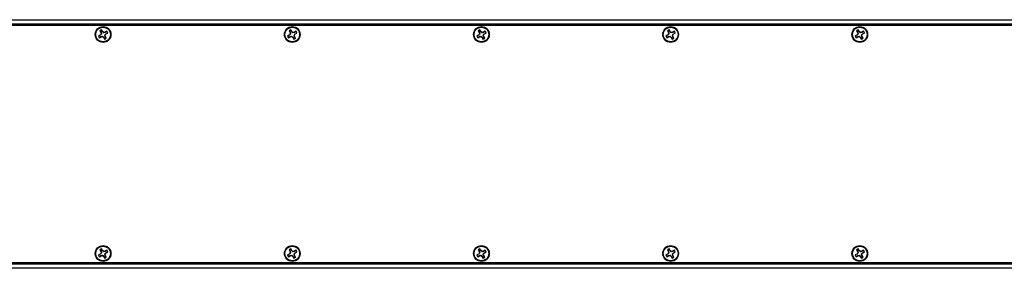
# Paper-space layout 'P3m-LR' of a CAD drawing. Header units: inches. Extents: x 0.3 to 33.8, y 0.2 to 21.7.
# Tile 11 of 59: x 8.185 to 10.267, y 9.318 to 9.843. Entities that reach past the tile are written whole.
import ezdxf

# ---------------------------------------------------------------- set-up
doc = ezdxf.new("R2010")
doc.units = ezdxf.units.IN
doc.header["$MEASUREMENT"] = 0

psp = doc.layouts.new('P3m-LR')

# ---------------------------------------------------------------- linework, layer by layer
at = {"color": 7, "linetype": 'Continuous', "lineweight": 25}
for p, q in [((4.37137, 9.84305), (13.95137, 9.84305)), ((13.95137, 9.84205), (4.37137, 9.84205)), ((4.37137, 9.83405), (13.95137, 9.83405)), ((13.95137, 9.83305), (4.37137, 9.83305)), ((13.95137, 9.83205), (4.37137, 9.83205)), ((12.34637, 9.83055), (5.97637, 9.83055)), ((8.355, 9.81061), (8.35146, 9.80863)), ((8.35163, 9.80863), (8.35146, 9.80863)), ((8.35532, 9.81024), (8.35163, 9.80863)), ((8.3535, 9.805), (8.35703, 9.80698)), ((8.35358, 9.80514), (8.35688, 9.80745)), ((8.35457, 9.81967), (8.35656, 9.81613)), ((8.35471, 9.81958), (8.35457, 9.81967)), ((8.35471, 9.81958), (8.35702, 9.81628)), ((8.35692, 9.81305), (8.355, 9.81061)), ((8.35532, 9.81024), (8.355, 9.81061)), ((8.35702, 9.81628), (8.35656, 9.81613)), ((8.35656, 9.81613), (8.35692, 9.81305)), ((8.35688, 9.80745), (8.36033, 9.8081)), ((8.35688, 9.80745), (8.35703, 9.80698)), ((8.35767, 9.81284), (8.35692, 9.81305)), ((8.35702, 9.81628), (8.35767, 9.81284)), ((8.35703, 9.80698), (8.36012, 9.80735)), ((8.36019, 9.81817), (8.3582, 9.8217)), ((8.35821, 9.82154), (8.3582, 9.8217)), ((8.35981, 9.81785), (8.35821, 9.82154)), ((8.35981, 9.81785), (8.36019, 9.81817)), ((8.36033, 9.8081), (8.36012, 9.80735)), ((8.36012, 9.80735), (8.36255, 9.80543)), ((8.36262, 9.81625), (8.36019, 9.81817)), ((8.36241, 9.81549), (8.36262, 9.81625)), ((8.36586, 9.81615), (8.36241, 9.81549)), ((8.3657, 9.81661), (8.36262, 9.81625)), ((8.36572, 9.80731), (8.36507, 9.81076)), ((8.36507, 9.81076), (8.36582, 9.81054)), ((8.36924, 9.81859), (8.3657, 9.81661)), ((8.36586, 9.81615), (8.3657, 9.81661)), ((8.36572, 9.80731), (8.36618, 9.80746)), ((8.36803, 9.80401), (8.36572, 9.80731)), ((8.36582, 9.81054), (8.36774, 9.81298)), ((8.36618, 9.80746), (8.36582, 9.81054)), ((8.36916, 9.81846), (8.36586, 9.81615)), ((8.36817, 9.80393), (8.36618, 9.80746)), ((8.36742, 9.81335), (8.37111, 9.81496)), ((8.36742, 9.81335), (8.36774, 9.81298)), ((8.36774, 9.81298), (8.37128, 9.81496)), ((8.36916, 9.81846), (8.36924, 9.81859)), ((8.37111, 9.81496), (8.37128, 9.81496)), ((8.755, 9.81061), (8.75146, 9.80863)), ((8.75163, 9.80863), (8.75146, 9.80863)), ((8.75532, 9.81024), (8.75163, 9.80863)), ((8.7535, 9.805), (8.75703, 9.80698)), ((8.75358, 9.80514), (8.75688, 9.80745)), ((8.75457, 9.81967), (8.75656, 9.81613)), ((8.75471, 9.81958), (8.75457, 9.81967)), ((8.75471, 9.81958), (8.75702, 9.81628)), ((8.75692, 9.81305), (8.755, 9.81061)), ((8.75532, 9.81024), (8.755, 9.81061)), ((8.75702, 9.81628), (8.75656, 9.81613)), ((8.75656, 9.81613), (8.75692, 9.81305)), ((8.75688, 9.80745), (8.76033, 9.8081)), ((8.75688, 9.80745), (8.75703, 9.80698)), ((8.75767, 9.81284), (8.75692, 9.81305)), ((8.75702, 9.81628), (8.75767, 9.81284)), ((8.75703, 9.80698), (8.76012, 9.80735)), ((8.76019, 9.81817), (8.7582, 9.8217)), ((8.75821, 9.82154), (8.7582, 9.8217)), ((8.75981, 9.81785), (8.75821, 9.82154)), ((8.75981, 9.81785), (8.76019, 9.81817)), ((8.76033, 9.8081), (8.76012, 9.80735)), ((8.76012, 9.80735), (8.76255, 9.80543)), ((8.76262, 9.81625), (8.76019, 9.81817)), ((8.76241, 9.81549), (8.76262, 9.81625)), ((8.76586, 9.81615), (8.76241, 9.81549)), ((8.7657, 9.81661), (8.76262, 9.81625)), ((8.76572, 9.80731), (8.76507, 9.81076)), ((8.76507, 9.81076), (8.76582, 9.81054)), ((8.76924, 9.81859), (8.7657, 9.81661)), ((8.76586, 9.81615), (8.7657, 9.81661)), ((8.76572, 9.80731), (8.76618, 9.80746)), ((8.76803, 9.80401), (8.76572, 9.80731)), ((8.76582, 9.81054), (8.76774, 9.81298)), ((8.76618, 9.80746), (8.76582, 9.81054)), ((8.76916, 9.81846), (8.76586, 9.81615)), ((8.76817, 9.80393), (8.76618, 9.80746)), ((8.76742, 9.81335), (8.77111, 9.81496)), ((8.76742, 9.81335), (8.76774, 9.81298)), ((8.76774, 9.81298), (8.77128, 9.81496)), ((8.76916, 9.81846), (8.76924, 9.81859)), ((8.77111, 9.81496), (8.77128, 9.81496)), ((9.155, 9.81061), (9.15146, 9.80863)), ((9.15163, 9.80863), (9.15146, 9.80863)), ((9.15532, 9.81024), (9.15163, 9.80863)), ((9.1535, 9.805), (9.15703, 9.80698)), ((9.15358, 9.80514), (9.15688, 9.80745)), ((9.15457, 9.81967), (9.15656, 9.81613)), ((9.15471, 9.81958), (9.15457, 9.81967)), ((9.15471, 9.81958), (9.15702, 9.81628)), ((9.15692, 9.81305), (9.155, 9.81061)), ((9.15532, 9.81024), (9.155, 9.81061)), ((9.15702, 9.81628), (9.15656, 9.81613)), ((9.15656, 9.81613), (9.15692, 9.81305)), ((9.15688, 9.80745), (9.16033, 9.8081)), ((9.15688, 9.80745), (9.15703, 9.80698)), ((9.15767, 9.81284), (9.15692, 9.81305)), ((9.15702, 9.81628), (9.15767, 9.81284)), ((9.15703, 9.80698), (9.16012, 9.80735)), ((9.16019, 9.81817), (9.1582, 9.8217)), ((9.15821, 9.82154), (9.1582, 9.8217)), ((9.15981, 9.81785), (9.15821, 9.82154)), ((9.15981, 9.81785), (9.16019, 9.81817)), ((9.16033, 9.8081), (9.16012, 9.80735)), ((9.16012, 9.80735), (9.16255, 9.80543)), ((9.16262, 9.81625), (9.16019, 9.81817)), ((9.16241, 9.81549), (9.16262, 9.81625)), ((9.16586, 9.81615), (9.16241, 9.81549)), ((9.1657, 9.81661), (9.16262, 9.81625)), ((9.16572, 9.80731), (9.16507, 9.81076)), ((9.16507, 9.81076), (9.16582, 9.81054)), ((9.16924, 9.81859), (9.1657, 9.81661)), ((9.16586, 9.81615), (9.1657, 9.81661)), ((9.16572, 9.80731), (9.16618, 9.80746)), ((9.16803, 9.80401), (9.16572, 9.80731)), ((9.16582, 9.81054), (9.16774, 9.81298)), ((9.16618, 9.80746), (9.16582, 9.81054)), ((9.16916, 9.81846), (9.16586, 9.81615)), ((9.16817, 9.80393), (9.16618, 9.80746)), ((9.16742, 9.81335), (9.17111, 9.81496)), ((9.16742, 9.81335), (9.16774, 9.81298)), ((9.16774, 9.81298), (9.17128, 9.81496)), ((9.16916, 9.81846), (9.16924, 9.81859)), ((9.17111, 9.81496), (9.17128, 9.81496)), ((9.555, 9.81061), (9.55146, 9.80863)), ((9.55163, 9.80863), (9.55146, 9.80863)), ((9.55532, 9.81024), (9.55163, 9.80863)), ((9.5535, 9.805), (9.55703, 9.80698)), ((9.55358, 9.80514), (9.55688, 9.80745)), ((9.55457, 9.81967), (9.55656, 9.81613)), ((9.55471, 9.81958), (9.55457, 9.81967)), ((9.55471, 9.81958), (9.55702, 9.81628)), ((9.55692, 9.81305), (9.555, 9.81061)), ((9.55532, 9.81024), (9.555, 9.81061)), ((9.55702, 9.81628), (9.55656, 9.81613)), ((9.55656, 9.81613), (9.55692, 9.81305)), ((9.55688, 9.80745), (9.56033, 9.8081)), ((9.55688, 9.80745), (9.55703, 9.80698)), ((9.55767, 9.81284), (9.55692, 9.81305)), ((9.55702, 9.81628), (9.55767, 9.81284)), ((9.55703, 9.80698), (9.56012, 9.80735)), ((9.56019, 9.81817), (9.5582, 9.8217)), ((9.55821, 9.82154), (9.5582, 9.8217)), ((9.55981, 9.81785), (9.55821, 9.82154)), ((9.55981, 9.81785), (9.56019, 9.81817)), ((9.56033, 9.8081), (9.56012, 9.80735)), ((9.56012, 9.80735), (9.56255, 9.80543)), ((9.56262, 9.81625), (9.56019, 9.81817)), ((9.56241, 9.81549), (9.56262, 9.81625)), ((9.56586, 9.81615), (9.56241, 9.81549)), ((9.5657, 9.81661), (9.56262, 9.81625)), ((9.56572, 9.80731), (9.56507, 9.81076)), ((9.56507, 9.81076), (9.56582, 9.81054)), ((9.56924, 9.81859), (9.5657, 9.81661)), ((9.56586, 9.81615), (9.5657, 9.81661)), ((9.56572, 9.80731), (9.56618, 9.80746)), ((9.56803, 9.80401), (9.56572, 9.80731)), ((9.56582, 9.81054), (9.56774, 9.81298)), ((9.56618, 9.80746), (9.56582, 9.81054)), ((9.56916, 9.81846), (9.56586, 9.81615)), ((9.56817, 9.80393), (9.56618, 9.80746)), ((9.56742, 9.81335), (9.57111, 9.81496)), ((9.56742, 9.81335), (9.56774, 9.81298)), ((9.56774, 9.81298), (9.57128, 9.81496)), ((9.56916, 9.81846), (9.56924, 9.81859)), ((9.57111, 9.81496), (9.57128, 9.81496)), ((9.955, 9.81061), (9.95146, 9.80863)), ((9.95163, 9.80863), (9.95146, 9.80863)), ((9.95532, 9.81024), (9.95163, 9.80863)), ((9.9535, 9.805), (9.95703, 9.80698)), ((9.95358, 9.80514), (9.95688, 9.80745)), ((9.95457, 9.81967), (9.95656, 9.81613)), ((9.95471, 9.81958), (9.95457, 9.81967)), ((9.95471, 9.81958), (9.95702, 9.81628)), ((9.95692, 9.81305), (9.955, 9.81061)), ((9.95532, 9.81024), (9.955, 9.81061)), ((9.95702, 9.81628), (9.95656, 9.81613)), ((9.95656, 9.81613), (9.95692, 9.81305)), ((9.95688, 9.80745), (9.96033, 9.8081)), ((9.95688, 9.80745), (9.95703, 9.80698)), ((9.95767, 9.81284), (9.95692, 9.81305)), ((9.95702, 9.81628), (9.95767, 9.81284)), ((9.95703, 9.80698), (9.96012, 9.80735)), ((9.96019, 9.81817), (9.9582, 9.8217)), ((9.95821, 9.82154), (9.9582, 9.8217)), ((9.95981, 9.81785), (9.95821, 9.82154)), ((9.95981, 9.81785), (9.96019, 9.81817)), ((9.96033, 9.8081), (9.96012, 9.80735)), ((9.96012, 9.80735), (9.96255, 9.80543)), ((9.96262, 9.81625), (9.96019, 9.81817)), ((9.96241, 9.81549), (9.96262, 9.81625)), ((9.96586, 9.81615), (9.96241, 9.81549)), ((9.9657, 9.81661), (9.96262, 9.81625)), ((9.96572, 9.80731), (9.96507, 9.81076)), ((9.96507, 9.81076), (9.96582, 9.81054)), ((9.96924, 9.81859), (9.9657, 9.81661)), ((9.96586, 9.81615), (9.9657, 9.81661)), ((9.96572, 9.80731), (9.96618, 9.80746)), ((9.96803, 9.80401), (9.96572, 9.80731)), ((9.96582, 9.81054), (9.96774, 9.81298)), ((9.96618, 9.80746), (9.96582, 9.81054)), ((9.96916, 9.81846), (9.96586, 9.81615)), ((9.96817, 9.80393), (9.96618, 9.80746)), ((9.96742, 9.81335), (9.97111, 9.81496)), ((9.96742, 9.81335), (9.96774, 9.81298)), ((9.96774, 9.81298), (9.97128, 9.81496)), ((9.96916, 9.81846), (9.96924, 9.81859)), ((9.97111, 9.81496), (9.97128, 9.81496)), ((8.35358, 9.80514), (8.3535, 9.805)), ((8.36293, 9.80575), (8.36255, 9.80543)), ((8.36255, 9.80543), (8.36454, 9.80189)), ((8.36293, 9.80575), (8.36453, 9.80205)), ((8.36453, 9.80205), (8.36454, 9.80189)), ((8.36803, 9.80401), (8.36817, 9.80393)), ((8.75358, 9.80514), (8.7535, 9.805)), ((8.76293, 9.80575), (8.76255, 9.80543)), ((8.76255, 9.80543), (8.76454, 9.80189)), ((8.76293, 9.80575), (8.76453, 9.80205)), ((8.76453, 9.80205), (8.76454, 9.80189)), ((8.76803, 9.80401), (8.76817, 9.80393)), ((9.15358, 9.80514), (9.1535, 9.805)), ((9.16293, 9.80575), (9.16255, 9.80543)), ((9.16255, 9.80543), (9.16454, 9.80189)), ((9.16293, 9.80575), (9.16453, 9.80205)), ((9.16453, 9.80205), (9.16454, 9.80189)), ((9.16803, 9.80401), (9.16817, 9.80393)), ((9.55358, 9.80514), (9.5535, 9.805)), ((9.56293, 9.80575), (9.56255, 9.80543)), ((9.56255, 9.80543), (9.56454, 9.80189)), ((9.56293, 9.80575), (9.56453, 9.80205)), ((9.56453, 9.80205), (9.56454, 9.80189)), ((9.56803, 9.80401), (9.56817, 9.80393)), ((9.95358, 9.80514), (9.9535, 9.805)), ((9.96293, 9.80575), (9.96255, 9.80543)), ((9.96255, 9.80543), (9.96454, 9.80189)), ((9.96293, 9.80575), (9.96453, 9.80205)), ((9.96453, 9.80205), (9.96454, 9.80189)), ((9.96803, 9.80401), (9.96817, 9.80393)), ((8.355, 9.34811), (8.35146, 9.34613)), ((8.35457, 9.35717), (8.35656, 9.35363)), ((8.35471, 9.35708), (8.35457, 9.35717)), ((8.35471, 9.35708), (8.35702, 9.35378)), ((8.35692, 9.35055), (8.355, 9.34811)), ((8.35532, 9.34774), (8.355, 9.34811)), ((8.35702, 9.35378), (8.35656, 9.35363)), ((8.35656, 9.35363), (8.35692, 9.35055)), ((8.35767, 9.35034), (8.35692, 9.35055)), ((8.35702, 9.35378), (8.35767, 9.35034)), ((8.36019, 9.35567), (8.3582, 9.3592)), ((8.35821, 9.35904), (8.3582, 9.3592)), ((8.35981, 9.35535), (8.35821, 9.35904)), ((8.35981, 9.35535), (8.36019, 9.35567)), ((8.36262, 9.35375), (8.36019, 9.35567)), ((8.36241, 9.35299), (8.36262, 9.35375)), ((8.36586, 9.35365), (8.36241, 9.35299)), ((8.3657, 9.35411), (8.36262, 9.35375)), ((8.36572, 9.34481), (8.36507, 9.34826)), ((8.36507, 9.34826), (8.36582, 9.34804)), ((8.36924, 9.35609), (8.3657, 9.35411)), ((8.36586, 9.35365), (8.3657, 9.35411)), ((8.36582, 9.34804), (8.36774, 9.35048)), ((8.36618, 9.34496), (8.36582, 9.34804)), ((8.36916, 9.35596), (8.36586, 9.35365)), ((8.36742, 9.35085), (8.37111, 9.35246)), ((8.36742, 9.35085), (8.36774, 9.35048)), ((8.36774, 9.35048), (8.37128, 9.35246)), ((8.36916, 9.35596), (8.36924, 9.35609)), ((8.37111, 9.35246), (8.37128, 9.35246)), ((8.755, 9.34811), (8.75146, 9.34613)), ((8.75457, 9.35717), (8.75656, 9.35363)), ((8.75471, 9.35708), (8.75457, 9.35717)), ((8.75471, 9.35708), (8.75702, 9.35378)), ((8.75692, 9.35055), (8.755, 9.34811)), ((8.75532, 9.34774), (8.755, 9.34811)), ((8.75702, 9.35378), (8.75656, 9.35363)), ((8.75656, 9.35363), (8.75692, 9.35055)), ((8.75767, 9.35034), (8.75692, 9.35055)), ((8.75702, 9.35378), (8.75767, 9.35034)), ((8.76019, 9.35567), (8.7582, 9.3592)), ((8.75821, 9.35904), (8.7582, 9.3592)), ((8.75981, 9.35535), (8.75821, 9.35904)), ((8.75981, 9.35535), (8.76019, 9.35567)), ((8.76262, 9.35375), (8.76019, 9.35567)), ((8.76241, 9.35299), (8.76262, 9.35375)), ((8.76586, 9.35365), (8.76241, 9.35299)), ((8.7657, 9.35411), (8.76262, 9.35375)), ((8.76572, 9.34481), (8.76507, 9.34826)), ((8.76507, 9.34826), (8.76582, 9.34804)), ((8.76924, 9.35609), (8.7657, 9.35411)), ((8.76586, 9.35365), (8.7657, 9.35411)), ((8.76582, 9.34804), (8.76774, 9.35048)), ((8.76618, 9.34496), (8.76582, 9.34804)), ((8.76916, 9.35596), (8.76586, 9.35365)), ((8.76742, 9.35085), (8.77111, 9.35246)), ((8.76742, 9.35085), (8.76774, 9.35048)), ((8.76774, 9.35048), (8.77128, 9.35246)), ((8.76916, 9.35596), (8.76924, 9.35609)), ((8.77111, 9.35246), (8.77128, 9.35246)), ((9.155, 9.34811), (9.15146, 9.34613)), ((9.15457, 9.35717), (9.15656, 9.35363)), ((9.15471, 9.35708), (9.15457, 9.35717)), ((9.15471, 9.35708), (9.15702, 9.35378)), ((9.15692, 9.35055), (9.155, 9.34811)), ((9.15532, 9.34774), (9.155, 9.34811)), ((9.15702, 9.35378), (9.15656, 9.35363)), ((9.15656, 9.35363), (9.15692, 9.35055)), ((9.15767, 9.35034), (9.15692, 9.35055)), ((9.15702, 9.35378), (9.15767, 9.35034)), ((9.16019, 9.35567), (9.1582, 9.3592)), ((9.15821, 9.35904), (9.1582, 9.3592)), ((9.15981, 9.35535), (9.15821, 9.35904)), ((9.15981, 9.35535), (9.16019, 9.35567)), ((9.16262, 9.35375), (9.16019, 9.35567)), ((9.16241, 9.35299), (9.16262, 9.35375)), ((9.16586, 9.35365), (9.16241, 9.35299)), ((9.1657, 9.35411), (9.16262, 9.35375)), ((9.16572, 9.34481), (9.16507, 9.34826)), ((9.16507, 9.34826), (9.16582, 9.34804)), ((9.16924, 9.35609), (9.1657, 9.35411)), ((9.16586, 9.35365), (9.1657, 9.35411)), ((9.16582, 9.34804), (9.16774, 9.35048)), ((9.16618, 9.34496), (9.16582, 9.34804)), ((9.16916, 9.35596), (9.16586, 9.35365)), ((9.16742, 9.35085), (9.17111, 9.35246)), ((9.16742, 9.35085), (9.16774, 9.35048)), ((9.16774, 9.35048), (9.17128, 9.35246)), ((9.16916, 9.35596), (9.16924, 9.35609)), ((9.17111, 9.35246), (9.17128, 9.35246)), ((9.555, 9.34811), (9.55146, 9.34613)), ((9.55457, 9.35717), (9.55656, 9.35363)), ((9.55471, 9.35708), (9.55457, 9.35717)), ((9.55471, 9.35708), (9.55702, 9.35378)), ((9.55692, 9.35055), (9.555, 9.34811)), ((9.55532, 9.34774), (9.555, 9.34811)), ((9.55702, 9.35378), (9.55656, 9.35363)), ((9.55656, 9.35363), (9.55692, 9.35055)), ((9.55767, 9.35034), (9.55692, 9.35055)), ((9.55702, 9.35378), (9.55767, 9.35034)), ((9.56019, 9.35567), (9.5582, 9.3592)), ((9.55821, 9.35904), (9.5582, 9.3592)), ((9.55981, 9.35535), (9.55821, 9.35904)), ((9.55981, 9.35535), (9.56019, 9.35567)), ((9.56262, 9.35375), (9.56019, 9.35567)), ((9.56241, 9.35299), (9.56262, 9.35375)), ((9.56586, 9.35365), (9.56241, 9.35299)), ((9.5657, 9.35411), (9.56262, 9.35375)), ((9.56572, 9.34481), (9.56507, 9.34826)), ((9.56507, 9.34826), (9.56582, 9.34804)), ((9.56924, 9.35609), (9.5657, 9.35411)), ((9.56586, 9.35365), (9.5657, 9.35411)), ((9.56582, 9.34804), (9.56774, 9.35048)), ((9.56618, 9.34496), (9.56582, 9.34804)), ((9.56916, 9.35596), (9.56586, 9.35365)), ((9.56742, 9.35085), (9.57111, 9.35246)), ((9.56742, 9.35085), (9.56774, 9.35048)), ((9.56774, 9.35048), (9.57128, 9.35246)), ((9.56916, 9.35596), (9.56924, 9.35609)), ((9.57111, 9.35246), (9.57128, 9.35246)), ((9.955, 9.34811), (9.95146, 9.34613)), ((9.95457, 9.35717), (9.95656, 9.35363)), ((9.95471, 9.35708), (9.95457, 9.35717)), ((9.95471, 9.35708), (9.95702, 9.35378)), ((9.95692, 9.35055), (9.955, 9.34811)), ((9.95532, 9.34774), (9.955, 9.34811)), ((9.95702, 9.35378), (9.95656, 9.35363)), ((9.95656, 9.35363), (9.95692, 9.35055)), ((9.95767, 9.35034), (9.95692, 9.35055)), ((9.95702, 9.35378), (9.95767, 9.35034)), ((9.96019, 9.35567), (9.9582, 9.3592)), ((9.95821, 9.35904), (9.9582, 9.3592)), ((9.95981, 9.35535), (9.95821, 9.35904)), ((9.95981, 9.35535), (9.96019, 9.35567)), ((9.96262, 9.35375), (9.96019, 9.35567)), ((9.96241, 9.35299), (9.96262, 9.35375)), ((9.96586, 9.35365), (9.96241, 9.35299)), ((9.9657, 9.35411), (9.96262, 9.35375)), ((9.96572, 9.34481), (9.96507, 9.34826)), ((9.96507, 9.34826), (9.96582, 9.34804)), ((9.96924, 9.35609), (9.9657, 9.35411)), ((9.96586, 9.35365), (9.9657, 9.35411)), ((9.96582, 9.34804), (9.96774, 9.35048)), ((9.96618, 9.34496), (9.96582, 9.34804)), ((9.96916, 9.35596), (9.96586, 9.35365)), ((9.96742, 9.35085), (9.97111, 9.35246)), ((9.96742, 9.35085), (9.96774, 9.35048)), ((9.96774, 9.35048), (9.97128, 9.35246)), ((9.96916, 9.35596), (9.96924, 9.35609)), ((9.97111, 9.35246), (9.97128, 9.35246)), ((4.37137, 9.32905), (13.95137, 9.32905)), ((4.37137, 9.32805), (13.95137, 9.32805)), ((5.97637, 9.33055), (12.34637, 9.33055)), ((8.35163, 9.34613), (8.35146, 9.34613)), ((8.35532, 9.34774), (8.35163, 9.34613)), ((8.3535, 9.3425), (8.35703, 9.34448)), ((8.35358, 9.34264), (8.3535, 9.3425)), ((8.35358, 9.34264), (8.35688, 9.34495)), ((8.35688, 9.34495), (8.36033, 9.3456)), ((8.35688, 9.34495), (8.35703, 9.34448)), ((8.35703, 9.34448), (8.36012, 9.34485)), ((8.36033, 9.3456), (8.36012, 9.34485)), ((8.36012, 9.34485), (8.36255, 9.34293)), ((8.36293, 9.34325), (8.36255, 9.34293)), ((8.36255, 9.34293), (8.36454, 9.33939)), ((8.36293, 9.34325), (8.36453, 9.33955)), ((8.36453, 9.33955), (8.36454, 9.33939)), ((8.36572, 9.34481), (8.36618, 9.34496)), ((8.36803, 9.34151), (8.36572, 9.34481)), ((8.36817, 9.34143), (8.36618, 9.34496)), ((8.36803, 9.34151), (8.36817, 9.34143)), ((8.75163, 9.34613), (8.75146, 9.34613)), ((8.75532, 9.34774), (8.75163, 9.34613)), ((8.7535, 9.3425), (8.75703, 9.34448)), ((8.75358, 9.34264), (8.7535, 9.3425)), ((8.75358, 9.34264), (8.75688, 9.34495)), ((8.75688, 9.34495), (8.76033, 9.3456)), ((8.75688, 9.34495), (8.75703, 9.34448)), ((8.75703, 9.34448), (8.76012, 9.34485)), ((8.76033, 9.3456), (8.76012, 9.34485)), ((8.76012, 9.34485), (8.76255, 9.34293)), ((8.76293, 9.34325), (8.76255, 9.34293)), ((8.76255, 9.34293), (8.76454, 9.33939)), ((8.76293, 9.34325), (8.76453, 9.33955)), ((8.76453, 9.33955), (8.76454, 9.33939)), ((8.76572, 9.34481), (8.76618, 9.34496)), ((8.76803, 9.34151), (8.76572, 9.34481)), ((8.76817, 9.34143), (8.76618, 9.34496)), ((8.76803, 9.34151), (8.76817, 9.34143)), ((9.15163, 9.34613), (9.15146, 9.34613)), ((9.15532, 9.34774), (9.15163, 9.34613)), ((9.1535, 9.3425), (9.15703, 9.34448)), ((9.15358, 9.34264), (9.1535, 9.3425)), ((9.15358, 9.34264), (9.15688, 9.34495)), ((9.15688, 9.34495), (9.16033, 9.3456)), ((9.15688, 9.34495), (9.15703, 9.34448)), ((9.15703, 9.34448), (9.16012, 9.34485)), ((9.16033, 9.3456), (9.16012, 9.34485)), ((9.16012, 9.34485), (9.16255, 9.34293)), ((9.16293, 9.34325), (9.16255, 9.34293)), ((9.16255, 9.34293), (9.16454, 9.33939)), ((9.16293, 9.34325), (9.16453, 9.33955)), ((9.16453, 9.33955), (9.16454, 9.33939)), ((9.16572, 9.34481), (9.16618, 9.34496)), ((9.16803, 9.34151), (9.16572, 9.34481)), ((9.16817, 9.34143), (9.16618, 9.34496)), ((9.16803, 9.34151), (9.16817, 9.34143)), ((9.55163, 9.34613), (9.55146, 9.34613)), ((9.55532, 9.34774), (9.55163, 9.34613)), ((9.5535, 9.3425), (9.55703, 9.34448)), ((9.55358, 9.34264), (9.5535, 9.3425)), ((9.55358, 9.34264), (9.55688, 9.34495)), ((9.55688, 9.34495), (9.56033, 9.3456)), ((9.55688, 9.34495), (9.55703, 9.34448)), ((9.55703, 9.34448), (9.56012, 9.34485)), ((9.56033, 9.3456), (9.56012, 9.34485)), ((9.56012, 9.34485), (9.56255, 9.34293)), ((9.56293, 9.34325), (9.56255, 9.34293)), ((9.56255, 9.34293), (9.56454, 9.33939)), ((9.56293, 9.34325), (9.56453, 9.33955)), ((9.56453, 9.33955), (9.56454, 9.33939)), ((9.56572, 9.34481), (9.56618, 9.34496)), ((9.56803, 9.34151), (9.56572, 9.34481)), ((9.56817, 9.34143), (9.56618, 9.34496)), ((9.56803, 9.34151), (9.56817, 9.34143)), ((9.95163, 9.34613), (9.95146, 9.34613)), ((9.95532, 9.34774), (9.95163, 9.34613)), ((9.9535, 9.3425), (9.95703, 9.34448)), ((9.95358, 9.34264), (9.9535, 9.3425)), ((9.95358, 9.34264), (9.95688, 9.34495)), ((9.95688, 9.34495), (9.96033, 9.3456)), ((9.95688, 9.34495), (9.95703, 9.34448)), ((9.95703, 9.34448), (9.96012, 9.34485)), ((9.96033, 9.3456), (9.96012, 9.34485)), ((9.96012, 9.34485), (9.96255, 9.34293)), ((9.96293, 9.34325), (9.96255, 9.34293)), ((9.96255, 9.34293), (9.96454, 9.33939)), ((9.96293, 9.34325), (9.96453, 9.33955)), ((9.96453, 9.33955), (9.96454, 9.33939)), ((9.96572, 9.34481), (9.96618, 9.34496)), ((9.96803, 9.34151), (9.96572, 9.34481)), ((9.96817, 9.34143), (9.96618, 9.34496)), ((9.96803, 9.34151), (9.96817, 9.34143)), ((13.95137, 9.32705), (4.37137, 9.32705)), ((4.37137, 9.31905), (13.95137, 9.31905)), ((13.95137, 9.31805), (4.37137, 9.31805))]:
    psp.add_line(p, q, dxfattribs=at)
for centre, radius in [((8.36137, 9.8118), 0.0166), ((8.36137, 9.8118), 0.0156), ((8.76137, 9.8118), 0.0166), ((8.76137, 9.8118), 0.0156), ((9.16137, 9.8118), 0.0166), ((9.16137, 9.8118), 0.0156), ((9.56137, 9.8118), 0.0166), ((9.56137, 9.8118), 0.0156), ((9.96137, 9.8118), 0.0166), ((9.96137, 9.8118), 0.0156), ((8.36137, 9.3493), 0.0166), ((8.36137, 9.3493), 0.0156), ((8.76137, 9.3493), 0.0166), ((8.76137, 9.3493), 0.0156), ((9.16137, 9.3493), 0.0166), ((9.16137, 9.3493), 0.0156), ((9.56137, 9.3493), 0.0166), ((9.56137, 9.3493), 0.0156), ((9.96137, 9.3493), 0.0166), ((9.96137, 9.3493), 0.0156)]:
    psp.add_circle(centre, radius, dxfattribs=at)
for centre, radius, start, end in [((8.36137, 9.8118), 0.0104, 197.72921, 220.80313), ((8.36137, 9.8118), 0.01025, 197.99002, 220.54232), ((8.36137, 9.8118), 0.0104, 107.72921, 130.80313), ((8.36137, 9.8118), 0.01025, 107.99002, 130.54232), ((8.36137, 9.8118), 0.01025, 17.99002, 40.54232), ((8.36137, 9.8118), 0.0104, 17.72921, 40.80313), ((8.76137, 9.8118), 0.0104, 197.72921, 220.80313), ((8.76137, 9.8118), 0.01025, 197.99002, 220.54232), ((8.76137, 9.8118), 0.0104, 107.72921, 130.80313), ((8.76137, 9.8118), 0.01025, 107.99002, 130.54232), ((8.76137, 9.8118), 0.01025, 17.99002, 40.54232), ((8.76137, 9.8118), 0.0104, 17.72921, 40.80313), ((9.16137, 9.8118), 0.0104, 197.72921, 220.80313), ((9.16137, 9.8118), 0.01025, 197.99002, 220.54232), ((9.16137, 9.8118), 0.0104, 107.72921, 130.80313), ((9.16137, 9.8118), 0.01025, 107.99002, 130.54232), ((9.16137, 9.8118), 0.01025, 17.99002, 40.54232), ((9.16137, 9.8118), 0.0104, 17.72921, 40.80313), ((9.56137, 9.8118), 0.0104, 197.72921, 220.80313), ((9.56137, 9.8118), 0.01025, 197.99002, 220.54232), ((9.56137, 9.8118), 0.0104, 107.72921, 130.80313), ((9.56137, 9.8118), 0.01025, 107.99002, 130.54232), ((9.56137, 9.8118), 0.01025, 17.99002, 40.54232), ((9.56137, 9.8118), 0.0104, 17.72921, 40.80313), ((9.96137, 9.8118), 0.0104, 197.72921, 220.80313), ((9.96137, 9.8118), 0.01025, 197.99002, 220.54232), ((9.96137, 9.8118), 0.0104, 107.72921, 130.80313), ((9.96137, 9.8118), 0.01025, 107.99002, 130.54232), ((9.96137, 9.8118), 0.01025, 17.99002, 40.54232), ((9.96137, 9.8118), 0.0104, 17.72921, 40.80313), ((8.36137, 9.8118), 0.01025, 287.99002, 310.54232), ((8.36137, 9.8118), 0.0104, 287.72921, 310.80313), ((8.76137, 9.8118), 0.01025, 287.99002, 310.54232), ((8.76137, 9.8118), 0.0104, 287.72921, 310.80313), ((9.16137, 9.8118), 0.01025, 287.99002, 310.54232), ((9.16137, 9.8118), 0.0104, 287.72921, 310.80313), ((9.56137, 9.8118), 0.01025, 287.99002, 310.54232), ((9.56137, 9.8118), 0.0104, 287.72921, 310.80313), ((9.96137, 9.8118), 0.01025, 287.99002, 310.54232), ((9.96137, 9.8118), 0.0104, 287.72921, 310.80313), ((8.36137, 9.3493), 0.0104, 107.72921, 130.80313), ((8.36137, 9.3493), 0.01025, 107.99002, 130.54232), ((8.36137, 9.3493), 0.01025, 17.99002, 40.54232), ((8.36137, 9.3493), 0.0104, 17.72921, 40.80313), ((8.76137, 9.3493), 0.0104, 107.72921, 130.80313), ((8.76137, 9.3493), 0.01025, 107.99002, 130.54232), ((8.76137, 9.3493), 0.01025, 17.99002, 40.54232), ((8.76137, 9.3493), 0.0104, 17.72921, 40.80313), ((9.16137, 9.3493), 0.0104, 107.72921, 130.80313), ((9.16137, 9.3493), 0.01025, 107.99002, 130.54232), ((9.16137, 9.3493), 0.01025, 17.99002, 40.54232), ((9.16137, 9.3493), 0.0104, 17.72921, 40.80313), ((9.56137, 9.3493), 0.0104, 107.72921, 130.80313), ((9.56137, 9.3493), 0.01025, 107.99002, 130.54232), ((9.56137, 9.3493), 0.01025, 17.99002, 40.54232), ((9.56137, 9.3493), 0.0104, 17.72921, 40.80313), ((9.96137, 9.3493), 0.0104, 107.72921, 130.80313), ((9.96137, 9.3493), 0.01025, 107.99002, 130.54232), ((9.96137, 9.3493), 0.01025, 17.99002, 40.54232), ((9.96137, 9.3493), 0.0104, 17.72921, 40.80313), ((8.36137, 9.3493), 0.0104, 197.72921, 220.80313), ((8.36137, 9.3493), 0.01025, 197.99002, 220.54232), ((8.36137, 9.3493), 0.01025, 287.99002, 310.54232), ((8.36137, 9.3493), 0.0104, 287.72921, 310.80313), ((8.76137, 9.3493), 0.0104, 197.72921, 220.80313), ((8.76137, 9.3493), 0.01025, 197.99002, 220.54232), ((8.76137, 9.3493), 0.01025, 287.99002, 310.54232), ((8.76137, 9.3493), 0.0104, 287.72921, 310.80313), ((9.16137, 9.3493), 0.0104, 197.72921, 220.80313), ((9.16137, 9.3493), 0.01025, 197.99002, 220.54232), ((9.16137, 9.3493), 0.01025, 287.99002, 310.54232), ((9.16137, 9.3493), 0.0104, 287.72921, 310.80313), ((9.56137, 9.3493), 0.0104, 197.72921, 220.80313), ((9.56137, 9.3493), 0.01025, 197.99002, 220.54232), ((9.56137, 9.3493), 0.01025, 287.99002, 310.54232), ((9.56137, 9.3493), 0.0104, 287.72921, 310.80313), ((9.96137, 9.3493), 0.0104, 197.72921, 220.80313), ((9.96137, 9.3493), 0.01025, 197.99002, 220.54232), ((9.96137, 9.3493), 0.01025, 287.99002, 310.54232), ((9.96137, 9.3493), 0.0104, 287.72921, 310.80313)]:
    psp.add_arc(centre, radius, start, end, dxfattribs=at)
for points in [[(8.35767, 9.81284), (8.35709, 9.81218), (8.35627, 9.81125), (8.35553, 9.81047), (8.35532, 9.81024)], [(8.36241, 9.81549), (8.36176, 9.81608), (8.36083, 9.8169), (8.36004, 9.81763), (8.35981, 9.81785)], [(8.36033, 9.8081), (8.36098, 9.80752), (8.36191, 9.80669), (8.3627, 9.80596), (8.36293, 9.80575)], [(8.36507, 9.81076), (8.36565, 9.81141), (8.36647, 9.81234), (8.36721, 9.81312), (8.36742, 9.81335)], [(8.75767, 9.81284), (8.75709, 9.81218), (8.75627, 9.81125), (8.75553, 9.81047), (8.75532, 9.81024)], [(8.76241, 9.81549), (8.76176, 9.81608), (8.76083, 9.8169), (8.76004, 9.81763), (8.75981, 9.81785)], [(8.76033, 9.8081), (8.76098, 9.80752), (8.76191, 9.80669), (8.7627, 9.80596), (8.76293, 9.80575)], [(8.76507, 9.81076), (8.76565, 9.81141), (8.76647, 9.81234), (8.76721, 9.81312), (8.76742, 9.81335)], [(9.15767, 9.81284), (9.15709, 9.81218), (9.15627, 9.81125), (9.15553, 9.81047), (9.15532, 9.81024)], [(9.16241, 9.81549), (9.16176, 9.81608), (9.16083, 9.8169), (9.16004, 9.81763), (9.15981, 9.81785)], [(9.16033, 9.8081), (9.16098, 9.80752), (9.16191, 9.80669), (9.1627, 9.80596), (9.16293, 9.80575)], [(9.16507, 9.81076), (9.16565, 9.81141), (9.16647, 9.81234), (9.16721, 9.81312), (9.16742, 9.81335)], [(9.55767, 9.81284), (9.55709, 9.81218), (9.55627, 9.81125), (9.55553, 9.81047), (9.55532, 9.81024)], [(9.56241, 9.81549), (9.56176, 9.81608), (9.56083, 9.8169), (9.56004, 9.81763), (9.55981, 9.81785)], [(9.56033, 9.8081), (9.56098, 9.80752), (9.56191, 9.80669), (9.5627, 9.80596), (9.56293, 9.80575)], [(9.56507, 9.81076), (9.56565, 9.81141), (9.56647, 9.81234), (9.56721, 9.81312), (9.56742, 9.81335)], [(9.95767, 9.81284), (9.95709, 9.81218), (9.95627, 9.81125), (9.95553, 9.81047), (9.95532, 9.81024)], [(9.96241, 9.81549), (9.96176, 9.81608), (9.96083, 9.8169), (9.96004, 9.81763), (9.95981, 9.81785)], [(9.96033, 9.8081), (9.96098, 9.80752), (9.96191, 9.80669), (9.9627, 9.80596), (9.96293, 9.80575)], [(9.96507, 9.81076), (9.96565, 9.81141), (9.96647, 9.81234), (9.96721, 9.81312), (9.96742, 9.81335)], [(8.35767, 9.35034), (8.35709, 9.34968), (8.35627, 9.34875), (8.35553, 9.34797), (8.35532, 9.34774)], [(8.36241, 9.35299), (8.36176, 9.35358), (8.36083, 9.3544), (8.36004, 9.35513), (8.35981, 9.35535)], [(8.36507, 9.34826), (8.36565, 9.34891), (8.36647, 9.34984), (8.36721, 9.35062), (8.36742, 9.35085)], [(8.75767, 9.35034), (8.75709, 9.34968), (8.75627, 9.34875), (8.75553, 9.34797), (8.75532, 9.34774)], [(8.76241, 9.35299), (8.76176, 9.35358), (8.76083, 9.3544), (8.76004, 9.35513), (8.75981, 9.35535)], [(8.76507, 9.34826), (8.76565, 9.34891), (8.76647, 9.34984), (8.76721, 9.35062), (8.76742, 9.35085)], [(9.15767, 9.35034), (9.15709, 9.34968), (9.15627, 9.34875), (9.15553, 9.34797), (9.15532, 9.34774)], [(9.16241, 9.35299), (9.16176, 9.35358), (9.16083, 9.3544), (9.16004, 9.35513), (9.15981, 9.35535)], [(9.16507, 9.34826), (9.16565, 9.34891), (9.16647, 9.34984), (9.16721, 9.35062), (9.16742, 9.35085)], [(9.55767, 9.35034), (9.55709, 9.34968), (9.55627, 9.34875), (9.55553, 9.34797), (9.55532, 9.34774)], [(9.56241, 9.35299), (9.56176, 9.35358), (9.56083, 9.3544), (9.56004, 9.35513), (9.55981, 9.35535)], [(9.56507, 9.34826), (9.56565, 9.34891), (9.56647, 9.34984), (9.56721, 9.35062), (9.56742, 9.35085)], [(9.95767, 9.35034), (9.95709, 9.34968), (9.95627, 9.34875), (9.95553, 9.34797), (9.95532, 9.34774)], [(9.96241, 9.35299), (9.96176, 9.35358), (9.96083, 9.3544), (9.96004, 9.35513), (9.95981, 9.35535)], [(9.96507, 9.34826), (9.96565, 9.34891), (9.96647, 9.34984), (9.96721, 9.35062), (9.96742, 9.35085)], [(8.36033, 9.3456), (8.36098, 9.34502), (8.36191, 9.34419), (8.3627, 9.34346), (8.36293, 9.34325)], [(8.76033, 9.3456), (8.76098, 9.34502), (8.76191, 9.34419), (8.7627, 9.34346), (8.76293, 9.34325)], [(9.16033, 9.3456), (9.16098, 9.34502), (9.16191, 9.34419), (9.1627, 9.34346), (9.16293, 9.34325)], [(9.56033, 9.3456), (9.56098, 9.34502), (9.56191, 9.34419), (9.5627, 9.34346), (9.56293, 9.34325)], [(9.96033, 9.3456), (9.96098, 9.34502), (9.96191, 9.34419), (9.9627, 9.34346), (9.96293, 9.34325)]]:
    psp.add_open_spline(points, degree=3, knots=[0, 0, 0, 0, 0.7055493, 1, 1, 1, 1], dxfattribs=at)

doc.saveas('drawing.dxf')
